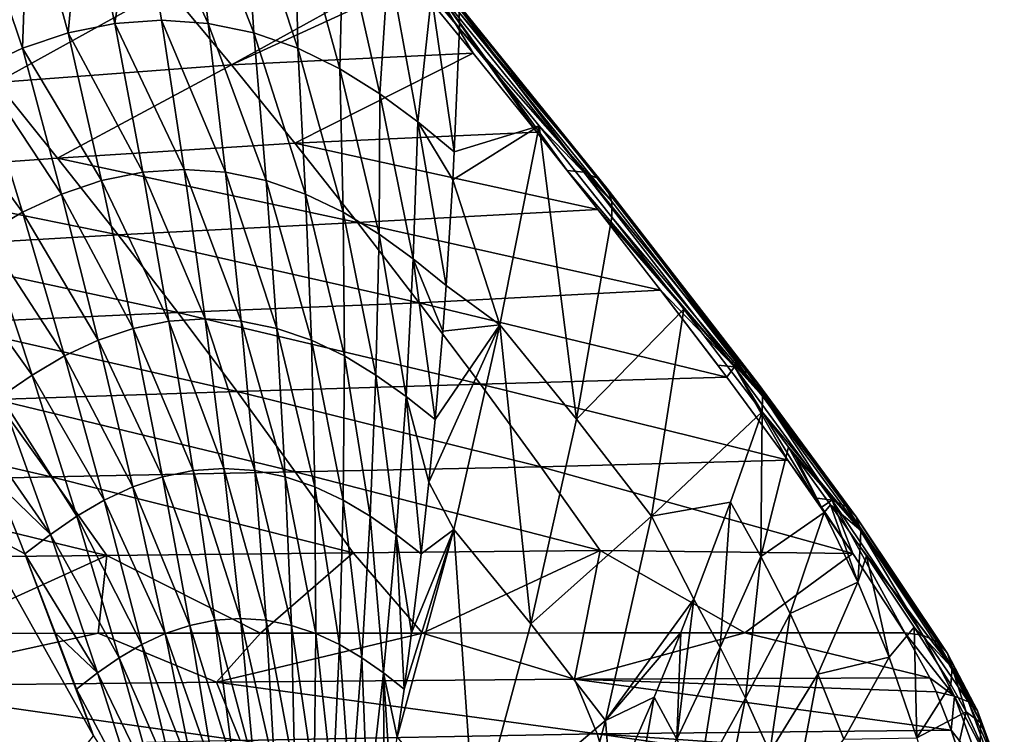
# Model space of a CAD drawing. Header units: metres. Extents: x 26 to 263, y -109 to 109.
# Tile 243 of 256: x 146 to 159, y -68 to -59. Entities that reach past the tile are written whole.
import ezdxf

# ---------------------------------------------------------------- set-up
doc = ezdxf.new("R2010")
doc.units = ezdxf.units.M
doc.layers.add('solid_500750', color=7, linetype='CONTINUOUS')

msp = doc.modelspace()

# ---------------------------------------------------------------- linework, layer by layer
at = {"layer": 'solid_500750'}
for points in [[(146.498291, -58.846821, 43.520714), (146.685532, -56.802662, 42.60046), (145.97789, -56.954689, 43.586624)], [(146.498291, -58.846821, 43.520714), (147.101456, -58.723808, 42.672348), (146.685532, -56.802662, 42.60046)], [(147.101456, -58.723808, 42.672348), (147.396759, -56.750988, 41.592972), (146.685532, -56.802662, 42.60046)], [(147.101456, -58.723808, 42.672348), (147.709167, -58.68214, 41.808788), (147.396759, -56.750988, 41.592972)], [(148.312805, -58.723812, 40.942368), (148.100281, -56.802269, 40.580048), (147.396759, -56.750988, 41.592972)], [(147.709167, -58.68214, 41.808788), (148.312805, -58.723812, 40.942368), (147.396759, -56.750988, 41.592972)], [(148.903702, -58.846832, 40.085419), (148.785034, -56.953918, 39.577724), (148.100281, -56.802269, 40.580048)], [(148.312805, -58.723812, 40.942368), (148.903702, -58.846832, 40.085419), (148.100281, -56.802269, 40.580048)], [(145.907288, -59.04636, 44.343082), (145.97789, -56.954689, 43.586624), (145.283691, -57.200325, 44.538006)], [(145.907288, -59.04636, 44.343082), (146.498291, -58.846821, 43.520714), (145.97789, -56.954689, 43.586624)], [(149.47435, -59.046371, 39.248802), (149.441742, -57.199215, 38.599892), (148.785034, -56.953918, 39.577724)], [(148.903702, -58.846832, 40.085419), (149.47435, -59.046371, 39.248802), (148.785034, -56.953918, 39.577724)], [(150.197403, -56.97559, 37.103325), (151.207138, -58.358562, 35.878582), (151.569046, -58.789719, 35.363323)], [(151.568237, -58.581776, 35.18539), (150.197403, -56.97559, 37.103325), (151.569046, -58.789719, 35.363323)], [(145.333939, -59.31385, 45.131779), (145.907288, -59.04636, 44.343082), (145.283691, -57.200325, 44.538006)], [(150.019379, -59.313866, 38.440277), (150.064194, -57.526661, 37.656425), (149.441742, -57.199215, 38.599892)], [(149.47435, -59.046371, 39.248802), (150.019379, -59.313866, 38.440277), (149.441742, -57.199215, 38.599892)], [(150.019379, -59.313866, 38.440277), (150.536896, -59.637497, 37.66275), (150.064194, -57.526661, 37.656425)], [(150.536896, -59.637497, 37.66275), (150.651596, -57.919968, 36.750008), (150.064194, -57.526661, 37.656425)], [(150.536896, -59.637497, 37.66275), (151.028885, -60.002213, 36.913589), (150.651596, -57.919968, 36.750008)], [(151.028885, -60.002213, 36.913589), (151.207138, -58.358562, 35.878582), (150.651596, -57.919968, 36.750008)], [(148.613205, -59.26281, 31.281181), (147.785172, -58.262699, 32.454041), (150.856689, -58.020451, 34.602707)], [(148.613205, -59.26281, 31.281181), (150.856689, -58.020451, 34.602707), (150.9823, -58.172394, 34.424698)], [(151.748672, -59.109081, 33.336536), (148.613205, -59.26281, 31.281181), (150.9823, -58.172394, 34.424698)], [(151.197769, -58.191654, 34.5924), (151.748672, -59.109081, 33.336536), (150.9823, -58.172394, 34.424698)], [(153.181747, -60.654091, 31.763693), (151.197769, -58.191654, 34.5924), (151.375412, -58.271126, 34.784927)], [(151.197769, -58.191654, 34.5924), (152.57428, -60.136665, 32.160351), (151.748672, -59.109081, 33.336536)], [(151.197769, -58.191654, 34.5924), (152.968384, -60.633812, 31.597731), (152.57428, -60.136665, 32.160351)], [(153.181747, -60.654091, 31.763693), (152.968384, -60.633812, 31.597731), (151.197769, -58.191654, 34.5924)], [(145.566086, -59.492332, 29.217785), (144.763901, -58.529896, 30.352711), (147.785172, -58.262699, 32.454041)], [(148.613205, -59.26281, 31.281181), (145.566086, -59.492332, 29.217785), (147.785172, -58.262699, 32.454041)], [(153.357071, -60.73177, 31.955359), (153.181747, -60.654091, 31.763693), (151.375412, -58.271126, 34.784927)], [(153.357071, -60.73177, 31.955359), (151.375412, -58.271126, 34.784927), (151.502045, -58.404499, 34.987644)], [(151.028885, -60.002213, 36.913589), (151.50354, -60.391033, 36.181839), (151.207138, -58.358562, 35.878582)], [(151.207138, -58.358562, 35.878582), (151.50354, -60.391033, 36.181839), (151.569046, -58.789719, 35.363323)], [(153.481873, -60.861698, 32.157978), (153.357071, -60.73177, 31.955359), (151.502045, -58.404499, 34.987644)], [(153.481873, -60.861698, 32.157978), (151.502045, -58.404499, 34.987644), (151.568237, -58.581776, 35.18539)], [(153.546951, -61.034321, 32.356659), (153.481873, -60.861698, 32.157978), (151.568237, -58.581776, 35.18539)], [(153.546951, -61.034321, 32.356659), (151.568237, -58.581776, 35.18539), (151.569046, -58.789719, 35.363323)], [(148.001892, -60.617588, 42.013733), (147.709167, -58.68214, 41.808788), (147.101456, -58.723808, 42.672348)], [(148.538437, -60.654285, 41.245224), (148.312805, -58.723812, 40.942368), (147.709167, -58.68214, 41.808788)], [(148.001892, -60.617588, 42.013733), (148.538437, -60.654285, 41.245224), (147.709167, -58.68214, 41.808788)], [(146.930145, -60.7626, 43.53529), (146.498291, -58.846821, 43.520714), (145.907288, -59.04636, 44.343082)], [(147.463242, -60.654274, 42.780766), (147.101456, -58.723808, 42.672348), (146.498291, -58.846821, 43.520714)], [(146.930145, -60.7626, 43.53529), (147.463242, -60.654274, 42.780766), (146.498291, -58.846821, 43.520714)], [(147.463242, -60.654274, 42.780766), (148.001892, -60.617588, 42.013733), (147.101456, -58.723808, 42.672348)], [(149.065125, -60.762615, 40.486221), (148.903702, -58.846832, 40.085419), (148.312805, -58.723812, 40.942368)], [(148.538437, -60.654285, 41.245224), (149.065125, -60.762615, 40.486221), (148.312805, -58.723812, 40.942368)], [(149.575104, -60.938332, 39.746338), (149.47435, -59.046371, 39.248802), (148.903702, -58.846832, 40.085419)], [(149.065125, -60.762615, 40.486221), (149.575104, -60.938332, 39.746338), (148.903702, -58.846832, 40.085419)], [(151.50354, -60.391033, 36.181839), (152.603577, -60.05463, 33.885277), (151.569046, -58.789719, 35.363323)], [(153.546951, -61.034321, 32.356659), (151.569046, -58.789719, 35.363323), (152.603577, -60.05463, 33.885277)], [(146.409302, -60.938309, 44.267574), (145.907288, -59.04636, 44.343082), (145.333939, -59.31385, 45.131779)], [(146.409302, -60.938309, 44.267574), (146.930145, -60.7626, 43.53529), (145.907288, -59.04636, 44.343082)], [(150.0634, -61.173885, 39.032368), (150.019379, -59.313866, 38.440277), (149.47435, -59.046371, 39.248802)], [(149.575104, -60.938332, 39.746338), (150.0634, -61.173885, 39.032368), (149.47435, -59.046371, 39.248802)], [(149.43425, -60.277763, 30.11544), (148.613205, -59.26281, 31.281181), (151.748672, -59.109081, 33.336536)], [(149.43425, -60.277763, 30.11544), (151.748672, -59.109081, 33.336536), (152.57428, -60.136665, 32.160351)], [(145.905396, -61.173862, 44.970631), (145.333939, -59.31385, 45.131779), (144.780304, -59.637482, 45.884014)], [(145.905396, -61.173862, 44.970631), (146.409302, -60.938309, 44.267574), (145.333939, -59.31385, 45.131779)], [(146.360611, -60.470985, 28.090563), (145.566086, -59.492332, 29.217785), (148.613205, -59.26281, 31.281181)], [(149.43425, -60.277763, 30.11544), (146.360611, -60.470985, 28.090563), (148.613205, -59.26281, 31.281181)], [(150.528061, -61.458878, 38.34671), (150.536896, -59.637497, 37.66275), (150.019379, -59.313866, 38.440277)], [(150.0634, -61.173885, 39.032368), (150.528061, -61.458878, 38.34671), (150.019379, -59.313866, 38.440277)], [(146.360611, -60.470985, 28.090563), (143.31839, -60.688343, 26.104862), (145.566086, -59.492332, 29.217785)], [(145.419998, -61.458855, 45.641781), (145.905396, -61.173862, 44.970631), (144.780304, -59.637482, 45.884014)], [(150.528061, -61.458878, 38.34671), (150.970505, -61.780052, 37.686775), (150.536896, -59.637497, 37.66275)], [(150.970505, -61.780052, 37.686775), (151.028885, -60.002213, 36.913589), (150.536896, -59.637497, 37.66275)], [(150.970505, -61.780052, 37.686775), (151.397675, -62.122917, 37.042767), (151.028885, -60.002213, 36.913589)], [(151.028885, -60.002213, 36.913589), (151.397675, -62.122917, 37.042767), (151.48439, -60.753918, 36.364338)], [(151.028885, -60.002213, 36.913589), (151.48439, -60.753918, 36.364338), (151.50354, -60.391033, 36.181839)], [(151.48439, -60.753918, 36.364338), (152.094894, -62.635269, 35.951088), (152.603577, -60.05463, 33.885277)], [(151.50354, -60.391033, 36.181839), (151.48439, -60.753918, 36.364338), (152.603577, -60.05463, 33.885277)], [(153.08844, -63.858868, 34.540184), (152.603577, -60.05463, 33.885277), (152.094894, -62.635269, 35.951088)], [(153.08844, -63.858868, 34.540184), (153.547104, -61.236389, 32.537434), (152.603577, -60.05463, 33.885277)], [(153.546951, -61.034321, 32.356659), (152.603577, -60.05463, 33.885277), (153.547104, -61.236389, 32.537434)], [(153.364655, -61.137852, 31.031576), (149.43425, -60.277763, 30.11544), (152.57428, -60.136665, 32.160351)], [(153.364655, -61.137852, 31.031576), (152.57428, -60.136665, 32.160351), (152.968384, -60.633812, 31.597731)], [(150.246643, -61.307011, 28.95505), (146.360611, -60.470985, 28.090563), (149.43425, -60.277763, 30.11544)], [(153.364655, -61.137852, 31.031576), (150.246643, -61.307011, 28.95505), (149.43425, -60.277763, 30.11544)], [(147.14563, -61.465546, 26.969297), (143.31839, -60.688343, 26.104862), (146.360611, -60.470985, 28.090563)], [(150.246643, -61.307011, 28.95505), (147.14563, -61.465546, 26.969297), (146.360611, -60.470985, 28.090563)], [(148.272354, -62.556847, 42.203094), (148.001892, -60.617588, 42.013733), (147.463242, -60.654274, 42.780766)], [(148.741333, -62.588665, 41.532425), (148.538437, -60.654285, 41.245224), (148.001892, -60.617588, 42.013733)], [(148.272354, -62.556847, 42.203094), (148.741333, -62.588665, 41.532425), (148.001892, -60.617588, 42.013733)], [(155.134888, -63.179451, 28.969229), (153.364655, -61.137852, 31.031576), (152.968384, -60.633812, 31.597731)], [(153.181747, -60.654091, 31.763693), (155.134888, -63.179451, 28.969229), (152.968384, -60.633812, 31.597731)], [(147.14563, -61.465546, 26.969297), (144.07341, -61.644897, 25.026455), (143.31839, -60.688343, 26.104862)], [(147.338608, -62.682575, 43.532906), (146.930145, -60.7626, 43.53529), (146.409302, -60.938309, 44.267574)], [(147.802536, -62.588654, 42.873177), (147.463242, -60.654274, 42.780766), (146.930145, -60.7626, 43.53529)], [(147.338608, -62.682575, 43.532906), (147.802536, -62.588654, 42.873177), (146.930145, -60.7626, 43.53529)], [(147.802536, -62.588654, 42.873177), (148.272354, -62.556847, 42.203094), (147.463242, -60.654274, 42.780766)], [(149.202606, -62.682598, 40.87085), (149.065125, -60.762615, 40.486221), (148.538437, -60.654285, 41.245224)], [(148.741333, -62.588665, 41.532425), (149.202606, -62.682598, 40.87085), (148.538437, -60.654285, 41.245224)], [(149.650055, -62.834953, 40.226818), (149.575104, -60.938332, 39.746338), (149.065125, -60.762615, 40.486221)], [(149.202606, -62.682598, 40.87085), (149.650055, -62.834953, 40.226818), (149.065125, -60.762615, 40.486221)], [(151.48439, -60.753918, 36.364338), (151.397675, -62.122917, 37.042767), (152.094894, -62.635269, 35.951088)], [(153.181747, -60.654091, 31.763693), (155.310974, -63.257, 29.163675), (155.134888, -63.179451, 28.969229)], [(153.357071, -60.73177, 31.955359), (155.310974, -63.257, 29.163675), (153.181747, -60.654091, 31.763693)], [(153.357071, -60.73177, 31.955359), (155.434998, -63.386955, 29.370026), (155.310974, -63.257, 29.163675)], [(153.481873, -60.861698, 32.157978), (155.434998, -63.386955, 29.370026), (153.357071, -60.73177, 31.955359)], [(153.546951, -61.034321, 32.356659), (155.49762, -63.559631, 29.572866), (153.481873, -60.861698, 32.157978)], [(153.481873, -60.861698, 32.157978), (155.49762, -63.559631, 29.572866), (155.434998, -63.386955, 29.370026)], [(146.886444, -62.834923, 44.173645), (146.409302, -60.938309, 44.267574), (145.905396, -61.173862, 44.970631)], [(146.886444, -62.834923, 44.173645), (147.338608, -62.682575, 43.532906), (146.409302, -60.938309, 44.267574)], [(150.079163, -63.039181, 39.606251), (150.0634, -61.173885, 39.032368), (149.575104, -60.938332, 39.746338)], [(149.650055, -62.834953, 40.226818), (150.079163, -63.039181, 39.606251), (149.575104, -60.938332, 39.746338)], [(153.364655, -61.137852, 31.031576), (154.178268, -62.18671, 29.866688), (150.246643, -61.307011, 28.95505)], [(155.134888, -63.179451, 28.969229), (154.178268, -62.18671, 29.866688), (153.364655, -61.137852, 31.031576)], [(153.546951, -61.034321, 32.356659), (153.547104, -61.236389, 32.537434), (155.49762, -63.559631, 29.572866)], [(146.450058, -63.039146, 44.789139), (145.905396, -61.173862, 44.970631), (145.419998, -61.458855, 45.641781)], [(146.450058, -63.039146, 44.789139), (146.886444, -62.834923, 44.173645), (145.905396, -61.173862, 44.970631)], [(150.488052, -63.286259, 39.011154), (150.528061, -61.458878, 38.34671), (150.0634, -61.173885, 39.032368)], [(150.079163, -63.039181, 39.606251), (150.488052, -63.286259, 39.011154), (150.0634, -61.173885, 39.032368)], [(154.480515, -62.432037, 31.204723), (153.547104, -61.236389, 32.537434), (153.08844, -63.858868, 34.540184)], [(155.49762, -63.559631, 29.572866), (153.547104, -61.236389, 32.537434), (154.480515, -62.432037, 31.204723)], [(150.246643, -61.307011, 28.95505), (151.049805, -62.349567, 27.801241), (147.14563, -61.465546, 26.969297)], [(150.246643, -61.307011, 28.95505), (154.178268, -62.18671, 29.866688), (151.049805, -62.349567, 27.801241)], [(147.14563, -61.465546, 26.969297), (147.920349, -62.474838, 25.855419), (144.07341, -61.644897, 25.026455)], [(146.030685, -63.286228, 45.376919), (145.419998, -61.458855, 45.641781), (144.951172, -61.780033, 46.283264)], [(146.030685, -63.286228, 45.376919), (146.450058, -63.039146, 44.789139), (145.419998, -61.458855, 45.641781)], [(147.14563, -61.465546, 26.969297), (151.049805, -62.349567, 27.801241), (147.920349, -62.474838, 25.855419)], [(150.488052, -63.286259, 39.011154), (150.877792, -63.564682, 38.439095), (150.528061, -61.458878, 38.34671)], [(150.877792, -63.564682, 38.439095), (150.970505, -61.780052, 37.686775), (150.528061, -61.458878, 38.34671)], [(144.07341, -61.644897, 25.026455), (147.920349, -62.474838, 25.855419), (144.818069, -62.617138, 23.956306)], [(145.626419, -63.564659, 45.938831), (146.030685, -63.286228, 45.376919), (144.951172, -61.780033, 46.283264)], [(150.877792, -63.564682, 38.439095), (151.254349, -63.86158, 37.881233), (150.970505, -61.780052, 37.686775)], [(150.970505, -61.780052, 37.686775), (151.254349, -63.86158, 37.881233), (151.352997, -62.715538, 37.331482)], [(150.970505, -61.780052, 37.686775), (151.352997, -62.715538, 37.331482), (151.397675, -62.122917, 37.042767)], [(151.397675, -62.122917, 37.042767), (151.352997, -62.715538, 37.331482), (152.094894, -62.635269, 35.951088)], [(155.035614, -63.313519, 28.634659), (151.049805, -62.349567, 27.801241), (154.178268, -62.18671, 29.866688)], [(155.035614, -63.313519, 28.634659), (154.178268, -62.18671, 29.866688), (154.919891, -63.160095, 28.801231)], [(155.134888, -63.179451, 28.969229), (154.919891, -63.160095, 28.801231), (154.178268, -62.18671, 29.866688)], [(151.845093, -63.406166, 26.655352), (147.920349, -62.474838, 25.855419), (151.049805, -62.349567, 27.801241)], [(155.035614, -63.313519, 28.634659), (151.845093, -63.406166, 26.655352), (151.049805, -62.349567, 27.801241)], [(148.686493, -63.499435, 24.750179), (144.818069, -62.617138, 23.956306), (147.920349, -62.474838, 25.855419)], [(151.845093, -63.406166, 26.655352), (148.686493, -63.499435, 24.750179), (147.920349, -62.474838, 25.855419)], [(154.060852, -65.117447, 33.140381), (154.480515, -62.432037, 31.204723), (153.08844, -63.858868, 34.540184)], [(154.060852, -65.117447, 33.140381), (155.493759, -63.762188, 29.75683), (154.480515, -62.432037, 31.204723)], [(155.49762, -63.559631, 29.572866), (154.480515, -62.432037, 31.204723), (155.493759, -63.762188, 29.75683)], [(148.686493, -63.499435, 24.750179), (145.554092, -63.605137, 22.895195), (144.818069, -62.617138, 23.956306)], [(148.115921, -64.526756, 42.946747), (147.802536, -62.588654, 42.873177), (147.338608, -62.682575, 43.532906)], [(148.516861, -64.499748, 42.374279), (148.272354, -62.556847, 42.203094), (147.802536, -62.588654, 42.873177)], [(148.115921, -64.526756, 42.946747), (148.516861, -64.499748, 42.374279), (147.802536, -62.588654, 42.873177)], [(148.917679, -64.526764, 41.801727), (148.741333, -62.588665, 41.532425), (148.272354, -62.556847, 42.203094)], [(148.516861, -64.499748, 42.374279), (148.917679, -64.526764, 41.801727), (148.272354, -62.556847, 42.203094)], [(149.312408, -64.606529, 41.237476), (149.202606, -62.682598, 40.87085), (148.741333, -62.588665, 41.532425)], [(148.917679, -64.526764, 41.801727), (149.312408, -64.606529, 41.237476), (148.741333, -62.588665, 41.532425)], [(151.174561, -64.674278, 38.264183), (151.496368, -65.292007, 37.888374), (152.094894, -62.635269, 35.951088)], [(151.254349, -63.86158, 37.881233), (151.174561, -64.674278, 38.264183), (152.094894, -62.635269, 35.951088)], [(151.352997, -62.715538, 37.331482), (151.254349, -63.86158, 37.881233), (152.094894, -62.635269, 35.951088)], [(152.495758, -66.515282, 36.480637), (152.094894, -62.635269, 35.951088), (151.496368, -65.292007, 37.888374)], [(152.495758, -66.515282, 36.480637), (153.08844, -63.858868, 34.540184), (152.094894, -62.635269, 35.951088)], [(147.720703, -64.606506, 43.510674), (147.338608, -62.682575, 43.532906), (146.886444, -62.834923, 44.173645)], [(147.720703, -64.606506, 43.510674), (148.115921, -64.526756, 42.946747), (147.338608, -62.682575, 43.532906)], [(149.695755, -64.735901, 40.68882), (149.650055, -62.834953, 40.226818), (149.202606, -62.682598, 40.87085)], [(149.312408, -64.606529, 41.237476), (149.695755, -64.735901, 40.68882), (149.202606, -62.682598, 40.87085)], [(147.336227, -64.735863, 44.058559), (146.886444, -62.834923, 44.173645), (146.450058, -63.039146, 44.789139)], [(147.336227, -64.735863, 44.058559), (147.720703, -64.606506, 43.510674), (146.886444, -62.834923, 44.173645)], [(150.063751, -64.909302, 40.160839), (150.079163, -63.039181, 39.606251), (149.650055, -62.834953, 40.226818)], [(149.695755, -64.735901, 40.68882), (150.063751, -64.909302, 40.160839), (149.650055, -62.834953, 40.226818)], [(146.965942, -64.909264, 44.584957), (146.450058, -63.039146, 44.789139), (146.030685, -63.286228, 45.376919)], [(146.965942, -64.909264, 44.584957), (147.336227, -64.735863, 44.058559), (146.450058, -63.039146, 44.789139)], [(150.063751, -64.909302, 40.160839), (150.414688, -65.119064, 39.65522), (150.079163, -63.039181, 39.606251)], [(150.414688, -65.119064, 39.65522), (150.488052, -63.286259, 39.011154), (150.079163, -63.039181, 39.606251)], [(155.134888, -63.179451, 28.969229), (155.035614, -63.313519, 28.634659), (154.919891, -63.160095, 28.801231)], [(155.134888, -63.179451, 28.969229), (155.829422, -64.389496, 27.471312), (155.035614, -63.313519, 28.634659)], [(155.134888, -63.179451, 28.969229), (156.177856, -64.880661, 26.940722), (155.829422, -64.389496, 27.471312)], [(155.134888, -63.179451, 28.969229), (156.403915, -64.908081, 27.102474), (156.177856, -64.880661, 26.940722)], [(155.134888, -63.179451, 28.969229), (155.310974, -63.257, 29.163675), (156.403915, -64.908081, 27.102474)], [(146.610825, -65.119034, 45.087685), (146.030685, -63.286228, 45.376919), (145.626419, -63.564659, 45.938831)], [(146.610825, -65.119034, 45.087685), (146.965942, -64.909264, 44.584957), (146.030685, -63.286228, 45.376919)], [(150.414688, -65.119064, 39.65522), (150.74942, -65.355408, 39.169788), (150.488052, -63.286259, 39.011154)], [(150.74942, -65.355408, 39.169788), (150.877792, -63.564682, 38.439095), (150.488052, -63.286259, 39.011154)], [(155.829422, -64.389496, 27.471312), (151.845093, -63.406166, 26.655352), (155.035614, -63.313519, 28.634659)], [(155.310974, -63.257, 29.163675), (155.434998, -63.386955, 29.370026), (156.585663, -64.99073, 27.297667)], [(155.310974, -63.257, 29.163675), (156.585663, -64.99073, 27.297667), (156.403915, -64.908081, 27.102474)], [(152.62587, -64.477867, 25.513393), (148.686493, -63.499435, 24.750179), (151.845093, -63.406166, 26.655352)], [(152.62587, -64.477867, 25.513393), (151.845093, -63.406166, 26.655352), (155.829422, -64.389496, 27.471312)], [(155.434998, -63.386955, 29.370026), (155.49762, -63.559631, 29.572866), (156.712097, -65.126671, 27.506214)], [(155.434998, -63.386955, 29.370026), (156.712097, -65.126671, 27.506214), (156.585663, -64.99073, 27.297667)], [(146.26915, -65.355377, 45.568279), (145.626419, -63.564659, 45.938831), (145.230988, -63.861565, 46.483494)], [(149.440582, -64.540131, 23.651276), (145.554092, -63.605137, 22.895195), (148.686493, -63.499435, 24.750179)], [(146.26915, -65.355377, 45.568279), (146.610825, -65.119034, 45.087685), (145.626419, -63.564659, 45.938831)], [(152.62587, -64.477867, 25.513393), (149.440582, -64.540131, 23.651276), (148.686493, -63.499435, 24.750179)], [(150.74942, -65.355408, 39.169788), (151.072861, -65.607384, 38.696751), (150.877792, -63.564682, 38.439095)], [(150.877792, -63.564682, 38.439095), (151.072861, -65.607384, 38.696751), (151.174561, -64.674278, 38.264183)], [(150.877792, -63.564682, 38.439095), (151.174561, -64.674278, 38.264183), (151.254349, -63.86158, 37.881233)], [(155.49762, -63.559631, 29.572866), (155.493759, -63.762188, 29.75683), (156.773376, -65.305313, 27.711857)], [(155.49762, -63.559631, 29.572866), (156.773376, -65.305313, 27.711857), (156.712097, -65.126671, 27.506214)], [(146.278488, -64.609032, 21.840515), (142.428986, -63.722149, 21.076477), (145.554092, -63.605137, 22.895195)], [(149.440582, -64.540131, 23.651276), (146.278488, -64.609032, 21.840515), (145.554092, -63.605137, 22.895195)], [(146.278488, -64.609032, 21.840515), (143.120743, -64.684929, 20.068645), (142.428986, -63.722149, 21.076477)], [(154.060852, -65.117447, 33.140381), (155.085846, -64.933731, 31.067839), (155.493759, -63.762188, 29.75683)], [(155.085846, -64.933731, 31.067839), (155.479019, -65.639107, 30.558126), (155.493759, -63.762188, 29.75683)], [(155.479019, -65.639107, 30.558126), (155.836258, -64.221291, 29.267324), (155.493759, -63.762188, 29.75683)], [(156.773376, -65.305313, 27.711857), (155.493759, -63.762188, 29.75683), (155.836258, -64.221291, 29.267324)], [(146.26915, -65.355377, 45.568279), (145.230988, -63.861565, 46.483494), (145.563644, -64.674515, 46.277473)], [(154.060852, -65.117447, 33.140381), (153.08844, -63.858868, 34.540184), (152.495758, -66.515282, 36.480637)], [(155.479019, -65.639107, 30.558126), (156.297806, -65.070793, 28.686085), (155.836258, -64.221291, 29.267324)], [(155.927643, -64.344009, 29.135523), (155.836258, -64.221291, 29.267324), (156.297806, -65.070793, 28.686085)], [(156.773376, -65.305313, 27.711857), (155.836258, -64.221291, 29.267324), (155.927643, -64.344009, 29.135523)], [(156.671951, -65.601921, 26.160122), (152.62587, -64.477867, 25.513393), (155.829422, -64.389496, 27.471312)], [(156.262558, -65.002167, 26.809385), (155.829422, -64.389496, 27.471312), (156.177856, -64.880661, 26.940722)], [(156.262558, -65.002167, 26.809385), (156.671951, -65.601921, 26.160122), (155.829422, -64.389496, 27.471312)], [(156.381577, -64.968552, 28.473801), (155.927643, -64.344009, 29.135523), (156.297806, -65.070793, 28.686085)], [(156.773376, -65.305313, 27.711857), (155.927643, -64.344009, 29.135523), (156.381577, -64.968552, 28.473801)], [(150.193558, -65.593842, 22.56566), (146.278488, -64.609032, 21.840515), (149.440582, -64.540131, 23.651276)], [(148.399933, -66.468498, 42.998775), (148.115921, -64.526756, 42.946747), (147.720703, -64.606506, 43.510674)], [(148.73172, -66.446228, 42.524712), (148.516861, -64.499748, 42.374279), (148.115921, -64.526756, 42.946747)], [(148.399933, -66.468498, 42.998775), (148.73172, -66.446228, 42.524712), (148.115921, -64.526756, 42.946747)], [(149.063705, -66.468513, 42.050797), (148.917679, -64.526764, 41.801727), (148.516861, -64.499748, 42.374279)], [(148.73172, -66.446228, 42.524712), (149.063705, -66.468513, 42.050797), (148.516861, -64.499748, 42.374279)], [(149.39093, -66.534279, 41.584064), (149.312408, -64.606529, 41.237476), (148.917679, -64.526764, 41.801727)], [(149.063705, -66.468513, 42.050797), (149.39093, -66.534279, 41.584064), (148.917679, -64.526764, 41.801727)], [(153.396713, -65.562233, 24.378193), (149.440582, -64.540131, 23.651276), (152.62587, -64.477867, 25.513393)], [(153.396713, -65.562233, 24.378193), (150.193558, -65.593842, 22.56566), (149.440582, -64.540131, 23.651276)], [(156.671951, -65.601921, 26.160122), (153.396713, -65.562233, 24.378193), (152.62587, -64.477867, 25.513393)], [(147.000717, -65.625648, 20.79829), (143.120743, -64.684929, 20.068645), (146.278488, -64.609032, 21.840515)], [(147.000717, -65.625648, 20.79829), (143.804611, -65.65992, 19.068991), (143.120743, -64.684929, 20.068645)], [(145.935242, -65.607376, 46.034027), (145.563644, -64.674515, 46.277473), (145.316269, -65.279068, 46.710617)], [(146.26915, -65.355377, 45.568279), (145.563644, -64.674515, 46.277473), (145.935242, -65.607376, 46.034027)], [(150.193558, -65.593842, 22.56566), (147.000717, -65.625648, 20.79829), (146.278488, -64.609032, 21.840515)], [(148.073257, -66.534256, 43.465908), (147.720703, -64.606506, 43.510674), (147.336227, -64.735863, 44.058559)], [(148.073257, -66.534256, 43.465908), (148.399933, -66.468498, 42.998775), (147.720703, -64.606506, 43.510674)], [(149.708908, -66.640938, 41.130611), (149.695755, -64.735901, 40.68882), (149.312408, -64.606529, 41.237476)], [(149.39093, -66.534279, 41.584064), (149.708908, -66.640938, 41.130611), (149.312408, -64.606529, 41.237476)], [(151.174561, -64.674278, 38.264183), (151.072861, -65.607384, 38.696751), (151.496368, -65.292007, 37.888374)], [(147.75589, -66.640915, 43.919811), (147.336227, -64.735863, 44.058559), (146.965942, -64.909264, 44.584957)], [(147.75589, -66.640915, 43.919811), (148.073257, -66.534256, 43.465908), (147.336227, -64.735863, 44.058559)], [(150.014328, -66.783897, 40.694695), (150.063751, -64.909302, 40.160839), (149.695755, -64.735901, 40.68882)], [(149.708908, -66.640938, 41.130611), (150.014328, -66.783897, 40.694695), (149.695755, -64.735901, 40.68882)], [(147.450714, -66.783875, 44.355923), (146.965942, -64.909264, 44.584957), (146.610825, -65.119034, 45.087685)], [(147.450714, -66.783875, 44.355923), (147.75589, -66.640915, 43.919811), (146.965942, -64.909264, 44.584957)], [(150.014328, -66.783897, 40.694695), (150.30574, -66.95681, 40.27771), (150.063751, -64.909302, 40.160839)], [(150.30574, -66.95681, 40.27771), (150.414688, -65.119064, 39.65522), (150.063751, -64.909302, 40.160839)], [(154.060852, -65.117447, 33.140381), (154.611069, -66.195183, 32.454224), (155.085846, -64.933731, 31.067839)], [(154.611069, -66.195183, 32.454224), (154.951508, -66.822701, 32.001308), (155.085846, -64.933731, 31.067839)], [(154.951508, -66.822701, 32.001308), (155.479019, -65.639107, 30.558126), (155.085846, -64.933731, 31.067839)], [(156.403915, -64.908081, 27.102474), (156.262558, -65.002167, 26.809385), (156.177856, -64.880661, 26.940722)], [(156.403915, -64.908081, 27.102474), (156.671951, -65.601921, 26.160122), (156.262558, -65.002167, 26.809385)], [(156.381577, -64.968552, 28.473801), (156.297806, -65.070793, 28.686085), (156.735489, -65.975563, 28.128578)], [(156.76593, -65.514206, 27.89657), (156.381577, -64.968552, 28.473801), (156.735489, -65.975563, 28.128578)], [(156.773376, -65.305313, 27.711857), (156.381577, -64.968552, 28.473801), (156.76593, -65.514206, 27.89657)], [(156.403915, -64.908081, 27.102474), (157.346497, -66.63076, 25.040684), (156.671951, -65.601921, 26.160122)], [(157.578613, -66.661316, 25.203241), (157.346497, -66.63076, 25.040684), (156.403915, -64.908081, 27.102474)], [(157.578613, -66.661316, 25.203241), (156.403915, -64.908081, 27.102474), (156.585663, -64.99073, 27.297667)], [(155.479019, -65.639107, 30.558126), (155.858612, -66.378433, 30.062517), (156.297806, -65.070793, 28.686085)], [(155.858612, -66.378433, 30.062517), (156.735489, -65.975563, 28.128578), (156.297806, -65.070793, 28.686085)], [(157.766998, -66.75312, 25.396427), (157.578613, -66.661316, 25.203241), (156.585663, -64.99073, 27.297667)], [(157.766998, -66.75312, 25.396427), (156.585663, -64.99073, 27.297667), (156.712097, -65.126671, 27.506214)], [(147.158524, -66.956795, 44.772404), (146.610825, -65.119034, 45.087685), (146.26915, -65.355377, 45.568279)], [(147.158524, -66.956795, 44.772404), (147.450714, -66.783875, 44.355923), (146.610825, -65.119034, 45.087685)], [(150.30574, -66.95681, 40.27771), (150.583862, -67.151596, 39.877815), (150.414688, -65.119064, 39.65522)], [(150.583862, -67.151596, 39.877815), (150.74942, -65.355408, 39.169788), (150.414688, -65.119064, 39.65522)], [(153.46431, -67.767334, 35.072983), (154.060852, -65.117447, 33.140381), (152.495758, -66.515282, 36.480637)], [(153.46431, -67.767334, 35.072983), (154.611069, -66.195183, 32.454224), (154.060852, -65.117447, 33.140381)], [(157.896378, -66.898758, 25.604475), (157.766998, -66.75312, 25.396427), (156.712097, -65.126671, 27.506214)], [(157.896378, -66.898758, 25.604475), (156.712097, -65.126671, 27.506214), (156.773376, -65.305313, 27.711857)], [(146.826904, -67.967186, 45.384434), (145.316269, -65.279068, 46.710617), (145.856659, -69.204903, 46.802704)], [(145.935242, -65.607376, 46.034027), (145.316269, -65.279068, 46.710617), (146.826904, -67.967186, 45.384434)], [(146.877853, -67.151596, 45.17054), (146.26915, -65.355377, 45.568279), (145.935242, -65.607376, 46.034027)], [(146.877853, -67.151596, 45.17054), (147.158524, -66.956795, 44.772404), (146.26915, -65.355377, 45.568279)], [(150.583862, -67.151596, 39.877815), (150.852646, -67.359802, 39.488594), (150.74942, -65.355408, 39.169788)], [(150.74942, -65.355408, 39.169788), (150.852646, -67.359802, 39.488594), (150.948944, -66.63044, 39.162277)], [(150.74942, -65.355408, 39.169788), (150.948944, -66.63044, 39.162277), (151.072861, -65.607384, 38.696751)], [(150.852646, -67.359802, 39.488594), (150.76474, -67.985619, 39.764904), (151.496368, -65.292007, 37.888374)], [(151.76947, -69.206406, 38.358318), (151.496368, -65.292007, 37.888374), (150.76474, -67.985619, 39.764904)], [(150.948944, -66.63044, 39.162277), (150.852646, -67.359802, 39.488594), (151.496368, -65.292007, 37.888374)], [(151.072861, -65.607384, 38.696751), (150.948944, -66.63044, 39.162277), (151.496368, -65.292007, 37.888374)], [(151.76947, -69.206406, 38.358318), (152.495758, -66.515282, 36.480637), (151.496368, -65.292007, 37.888374)], [(157.956253, -67.086395, 25.810484), (156.773376, -65.305313, 27.711857), (156.76593, -65.514206, 27.89657)], [(157.956253, -67.086395, 25.810484), (157.896378, -66.898758, 25.604475), (156.773376, -65.305313, 27.711857)], [(146.330414, -66.630692, 45.758297), (145.935242, -65.607376, 46.034027), (146.826904, -67.967186, 45.384434)], [(146.877853, -67.151596, 45.17054), (145.935242, -65.607376, 46.034027), (146.330414, -66.630692, 45.758297)], [(150.193558, -65.593842, 22.56566), (148.990784, -66.635048, 20.447226), (147.000717, -65.625648, 20.79829)], [(150.193558, -65.593842, 22.56566), (151.090378, -66.633743, 21.572952), (148.990784, -66.635048, 20.447226)], [(153.396713, -65.562233, 24.378193), (151.090378, -66.633743, 21.572952), (150.193558, -65.593842, 22.56566)], [(153.396713, -65.562233, 24.378193), (153.182938, -66.632568, 22.713814), (151.090378, -66.633743, 21.572952)], [(153.396713, -65.562233, 24.378193), (155.268341, -66.631554, 23.869745), (153.182938, -66.632568, 22.713814)], [(156.671951, -65.601921, 26.160122), (155.268341, -66.631554, 23.869745), (153.396713, -65.562233, 24.378193)], [(156.671951, -65.601921, 26.160122), (157.346497, -66.63076, 25.040684), (155.268341, -66.631554, 23.869745)], [(156.84729, -65.632225, 27.772123), (156.76593, -65.514206, 27.89657), (156.735489, -65.975563, 28.128578)], [(157.956253, -67.086395, 25.810484), (156.76593, -65.514206, 27.89657), (156.84729, -65.632225, 27.772123)], [(147.000717, -65.625648, 20.79829), (144.770905, -66.637848, 18.241421), (143.804611, -65.65992, 19.068991)], [(147.000717, -65.625648, 20.79829), (146.884262, -66.636421, 19.336693), (144.770905, -66.637848, 18.241421)], [(147.000717, -65.625648, 20.79829), (148.990784, -66.635048, 20.447226), (146.884262, -66.636421, 19.336693)], [(154.951508, -66.822701, 32.001308), (155.280685, -67.478951, 31.559242), (155.479019, -65.639107, 30.558126)], [(155.280685, -67.478951, 31.559242), (155.858612, -66.378433, 30.062517), (155.479019, -65.639107, 30.558126)], [(156.84729, -65.632225, 27.772123), (156.735489, -65.975563, 28.128578), (157.140121, -66.948654, 27.605268)], [(157.466492, -66.556381, 26.792404), (156.84729, -65.632225, 27.772123), (157.140121, -66.948654, 27.605268)], [(157.956253, -67.086395, 25.810484), (156.84729, -65.632225, 27.772123), (157.466492, -66.556381, 26.792404)], [(155.858612, -66.378433, 30.062517), (156.218735, -67.166473, 29.586672), (156.735489, -65.975563, 28.128578)], [(156.218735, -67.166473, 29.586672), (157.140121, -66.948654, 27.605268), (156.735489, -65.975563, 28.128578)], [(153.46431, -67.767334, 35.072983), (154.440369, -66.62648, 32.922329), (154.611069, -66.195183, 32.454224)], [(154.387894, -68.010864, 33.426132), (154.951508, -66.822701, 32.001308), (154.611069, -66.195183, 32.454224)], [(154.440369, -66.62648, 32.922329), (154.387894, -68.010864, 33.426132), (154.611069, -66.195183, 32.454224)], [(155.280685, -67.478951, 31.559242), (155.593307, -68.178528, 31.134832), (155.858612, -66.378433, 30.062517)], [(155.593307, -68.178528, 31.134832), (156.218735, -67.166473, 29.586672), (155.858612, -66.378433, 30.062517)], [(148.651764, -68.413803, 43.027355), (148.399933, -66.468498, 42.998775), (148.073257, -66.534256, 43.465908)], [(148.914078, -68.396233, 42.652409), (148.73172, -66.446228, 42.524712), (148.399933, -66.468498, 42.998775)], [(148.651764, -68.413803, 43.027355), (148.914078, -68.396233, 42.652409), (148.399933, -66.468498, 42.998775)], [(149.176697, -68.413811, 42.277672), (149.063705, -66.468513, 42.050797), (148.73172, -66.446228, 42.524712)], [(148.914078, -68.396233, 42.652409), (149.176697, -68.413811, 42.277672), (148.73172, -66.446228, 42.524712)], [(149.435623, -68.465698, 41.908745), (149.39093, -66.534279, 41.584064), (149.063705, -66.468513, 42.050797)], [(149.176697, -68.413811, 42.277672), (149.435623, -68.465698, 41.908745), (149.063705, -66.468513, 42.050797)], [(146.604019, -67.359802, 45.556274), (146.330414, -66.630692, 45.758297), (146.826904, -67.967186, 45.384434)], [(146.877853, -67.151596, 45.17054), (146.330414, -66.630692, 45.758297), (146.604019, -67.359802, 45.556274)], [(148.42009, -67.272675, 19.397869), (146.884262, -66.636421, 19.336693), (148.990784, -66.635048, 20.447226)], [(148.393646, -68.465683, 43.396854), (148.073257, -66.534256, 43.465908), (147.75589, -66.640915, 43.919811)], [(148.393646, -68.465683, 43.396854), (148.651764, -68.413803, 43.027355), (148.073257, -66.534256, 43.465908)], [(148.42009, -67.272675, 19.397869), (148.990784, -66.635048, 20.447226), (151.090378, -66.633743, 21.572952)], [(153.062363, -67.232628, 21.913456), (148.42009, -67.272675, 19.397869), (151.090378, -66.633743, 21.572952)], [(149.687302, -68.549835, 41.55051), (149.708908, -66.640938, 41.130611), (149.39093, -66.534279, 41.584064)], [(149.435623, -68.465698, 41.908745), (149.687302, -68.549835, 41.55051), (149.39093, -66.534279, 41.584064)], [(153.062363, -67.232628, 21.913456), (151.090378, -66.633743, 21.572952), (153.182938, -66.632568, 22.713814)], [(153.46431, -67.767334, 35.072983), (152.495758, -66.515282, 36.480637), (151.76947, -69.206406, 38.358318)], [(153.062363, -67.232628, 21.913456), (153.182938, -66.632568, 22.713814), (155.268341, -66.631554, 23.869745)], [(157.667969, -67.215668, 24.495298), (153.062363, -67.232628, 21.913456), (155.268341, -66.631554, 23.869745)], [(153.46431, -67.767334, 35.072983), (154.096161, -67.465096, 33.823883), (154.440369, -66.62648, 32.922329)], [(154.440369, -66.62648, 32.922329), (154.096161, -67.465096, 33.823883), (154.387894, -68.010864, 33.426132)], [(157.667969, -67.215668, 24.495298), (155.268341, -66.631554, 23.869745), (157.346497, -66.63076, 25.040684)], [(157.466492, -66.556381, 26.792404), (157.140121, -66.948654, 27.605268), (157.501617, -67.992584, 27.129028)], [(157.987076, -67.452301, 24.494783), (157.667969, -67.215668, 24.495298), (157.346497, -66.63076, 25.040684)], [(157.987076, -67.452301, 24.494783), (157.346497, -66.63076, 25.040684), (157.578613, -66.661316, 25.203241)], [(157.941772, -67.300781, 25.997719), (157.466492, -66.556381, 26.792404), (157.501617, -67.992584, 27.129028)], [(157.956253, -67.086395, 25.810484), (157.466492, -66.556381, 26.792404), (157.941772, -67.300781, 25.997719)], [(143.742477, -67.324677, 16.952589), (144.770905, -66.637848, 18.241421), (146.884262, -66.636421, 19.336693)], [(148.42009, -67.272675, 19.397869), (143.742477, -67.324677, 16.952589), (146.884262, -66.636421, 19.336693)], [(148.143082, -68.549828, 43.755898), (147.75589, -66.640915, 43.919811), (147.450714, -66.783875, 44.355923)], [(148.143082, -68.549828, 43.755898), (148.393646, -68.465683, 43.396854), (147.75589, -66.640915, 43.919811)], [(149.687302, -68.549835, 41.55051), (149.929123, -68.662598, 41.206364), (149.708908, -66.640938, 41.130611)], [(149.929123, -68.662598, 41.206364), (150.014328, -66.783897, 40.694695), (149.708908, -66.640938, 41.130611)], [(158.170456, -67.524757, 24.707825), (157.987076, -67.452301, 24.494783), (157.578613, -66.661316, 25.203241)], [(158.170456, -67.524757, 24.707825), (157.578613, -66.661316, 25.203241), (157.766998, -66.75312, 25.396427)], [(158.287811, -67.643517, 24.94529), (157.766998, -66.75312, 25.396427), (157.896378, -66.898758, 25.604475)], [(158.287811, -67.643517, 24.94529), (158.170456, -67.524757, 24.707825), (157.766998, -66.75312, 25.396427)], [(147.902374, -68.66259, 44.100849), (147.450714, -66.783875, 44.355923), (147.158524, -66.956795, 44.772404)], [(147.902374, -68.66259, 44.100849), (148.143082, -68.549828, 43.755898), (147.450714, -66.783875, 44.355923)], [(149.929123, -68.662598, 41.206364), (150.159927, -68.798981, 40.87743), (150.014328, -66.783897, 40.694695)], [(150.159927, -68.798981, 40.87743), (150.30574, -66.95681, 40.27771), (150.014328, -66.783897, 40.694695)], [(154.387894, -68.010864, 33.426132), (154.669724, -68.583115, 33.039089), (154.951508, -66.822701, 32.001308)], [(154.669724, -68.583115, 33.039089), (155.280685, -67.478951, 31.559242), (154.951508, -66.822701, 32.001308)], [(147.672211, -68.798973, 44.430264), (147.158524, -66.956795, 44.772404), (146.877853, -67.151596, 45.17054)], [(147.672211, -68.798973, 44.430264), (147.902374, -68.66259, 44.100849), (147.158524, -66.956795, 44.772404)], [(150.159927, -68.798981, 40.87743), (150.380325, -68.952583, 40.562244), (150.30574, -66.95681, 40.27771)], [(150.380325, -68.952583, 40.562244), (150.583862, -67.151596, 39.877815), (150.30574, -66.95681, 40.27771)], [(156.218735, -67.166473, 29.586672), (156.551605, -68.011024, 29.141411), (157.140121, -66.948654, 27.605268)], [(156.551605, -68.011024, 29.141411), (157.501617, -67.992584, 27.129028), (157.140121, -66.948654, 27.605268)], [(158.329239, -67.798584, 25.187164), (158.287811, -67.643517, 24.94529), (157.896378, -66.898758, 25.604475)], [(158.329239, -67.798584, 25.187164), (157.896378, -66.898758, 25.604475), (157.956253, -67.086395, 25.810484)], [(157.956253, -67.086395, 25.810484), (157.941772, -67.300781, 25.997719), (158.141769, -67.656898, 25.659735)], [(158.329239, -67.798584, 25.187164), (157.956253, -67.086395, 25.810484), (158.141769, -67.656898, 25.659735)], [(148.725479, -68.027214, 18.913742), (143.742477, -67.324677, 16.952589), (148.42009, -67.272675, 19.397869)], [(147.451401, -68.952599, 44.74519), (146.877853, -67.151596, 45.17054), (146.604019, -67.359802, 45.556274)], [(147.451401, -68.952599, 44.74519), (147.672211, -68.798973, 44.430264), (146.877853, -67.151596, 45.17054)], [(153.353851, -67.943001, 21.442165), (148.42009, -67.272675, 19.397869), (153.062363, -67.232628, 21.913456)], [(153.353851, -67.943001, 21.442165), (148.725479, -68.027214, 18.913742), (148.42009, -67.272675, 19.397869)], [(150.380325, -68.952583, 40.562244), (150.593491, -69.116707, 40.255684), (150.583862, -67.151596, 39.877815)], [(150.583862, -67.151596, 39.877815), (150.76474, -67.985619, 39.764904), (150.852646, -67.359802, 39.488594)], [(150.583862, -67.151596, 39.877815), (150.676498, -68.581573, 40.024868), (150.76474, -67.985619, 39.764904)], [(150.583862, -67.151596, 39.877815), (150.593491, -69.116707, 40.255684), (150.676498, -68.581573, 40.024868)], [(157.751236, -67.398232, 24.355991), (153.062363, -67.232628, 21.913456), (157.667969, -67.215668, 24.495298)], [(157.946884, -67.892746, 24.033316), (153.062363, -67.232628, 21.913456), (157.751236, -67.398232, 24.355991)], [(157.946884, -67.892746, 24.033316), (153.353851, -67.943001, 21.442165), (153.062363, -67.232628, 21.913456)], [(155.593307, -68.178528, 31.134832), (155.882919, -68.928352, 30.737839), (156.218735, -67.166473, 29.586672)], [(155.882919, -68.928352, 30.737839), (156.551605, -68.011024, 29.141411), (156.218735, -67.166473, 29.586672)], [(157.987076, -67.452301, 24.494783), (157.751236, -67.398232, 24.355991), (157.667969, -67.215668, 24.495298)], [(148.725479, -68.027214, 18.913742), (144.062714, -68.129166, 16.454216), (143.742477, -67.324677, 16.952589)], [(147.451401, -68.952599, 44.74519), (146.604019, -67.359802, 45.556274), (146.826904, -67.967186, 45.384434)], [(158.141769, -67.656898, 25.659735), (157.941772, -67.300781, 25.997719), (157.501617, -67.992584, 27.129028)], [(157.987076, -67.452301, 24.494783), (157.946884, -67.892746, 24.033316), (157.751236, -67.398232, 24.355991)], [(153.46431, -67.767334, 35.072983), (153.542099, -68.738655, 35.171223), (154.096161, -67.465096, 33.823883)], [(153.542099, -68.738655, 35.171223), (153.787369, -69.203522, 34.831139), (154.096161, -67.465096, 33.823883)], [(153.787369, -69.203522, 34.831139), (154.387894, -68.010864, 33.426132), (154.096161, -67.465096, 33.823883)], [(154.669724, -68.583115, 33.039089), (154.937729, -69.193451, 32.667496), (155.280685, -67.478951, 31.559242)], [(154.937729, -69.193451, 32.667496), (155.593307, -68.178528, 31.134832), (155.280685, -67.478951, 31.559242)], [(157.987076, -67.452301, 24.494783), (158.329834, -68.387527, 23.956257), (157.946884, -67.892746, 24.033316)], [(158.170456, -67.524757, 24.707825), (158.504532, -68.440155, 24.182035), (157.987076, -67.452301, 24.494783)], [(158.504532, -68.440155, 24.182035), (158.329834, -68.387527, 23.956257), (157.987076, -67.452301, 24.494783)], [(158.287811, -67.643517, 24.94529), (158.608932, -68.52784, 24.438307), (158.170456, -67.524757, 24.707825)], [(158.608932, -68.52784, 24.438307), (158.504532, -68.440155, 24.182035), (158.170456, -67.524757, 24.707825)], [(158.329239, -67.798584, 25.187164), (158.634247, -68.643211, 24.703472), (158.287811, -67.643517, 24.94529)], [(158.634247, -68.643211, 24.703472), (158.608932, -68.52784, 24.438307), (158.287811, -67.643517, 24.94529)], [(153.46431, -67.767334, 35.072983), (151.76947, -69.206406, 38.358318), (152.732895, -70.460136, 36.950447)], [(153.46431, -67.767334, 35.072983), (152.732895, -70.460136, 36.950447), (153.542099, -68.738655, 35.171223)], [(158.141769, -67.656898, 25.659735), (157.501617, -67.992584, 27.129028), (157.811142, -69.099876, 26.711426)], [(158.322571, -68.049187, 25.361715), (158.141769, -67.656898, 25.659735), (157.811142, -69.099876, 26.711426)], [(158.329239, -67.798584, 25.187164), (158.141769, -67.656898, 25.659735), (158.322571, -68.049187, 25.361715)], [(158.072189, -68.271164, 23.83127), (153.353851, -67.943001, 21.442165), (157.946884, -67.892746, 24.033316)], [(158.329834, -68.387527, 23.956257), (158.072189, -68.271164, 23.83127), (157.946884, -67.892746, 24.033316)], [(158.329239, -67.798584, 25.187164), (158.322571, -68.049187, 25.361715), (158.634247, -68.643211, 24.703472)], [(153.594971, -68.728539, 21.063251), (148.725479, -68.027214, 18.913742), (153.353851, -67.943001, 21.442165)], [(158.17717, -68.638756, 23.666525), (153.353851, -67.943001, 21.442165), (158.072189, -68.271164, 23.83127)], [(158.17717, -68.638756, 23.666525), (153.594971, -68.728539, 21.063251), (153.353851, -67.943001, 21.442165)]]:
    msp.add_3dface(points, dxfattribs=at)

doc.saveas('drawing.dxf')
